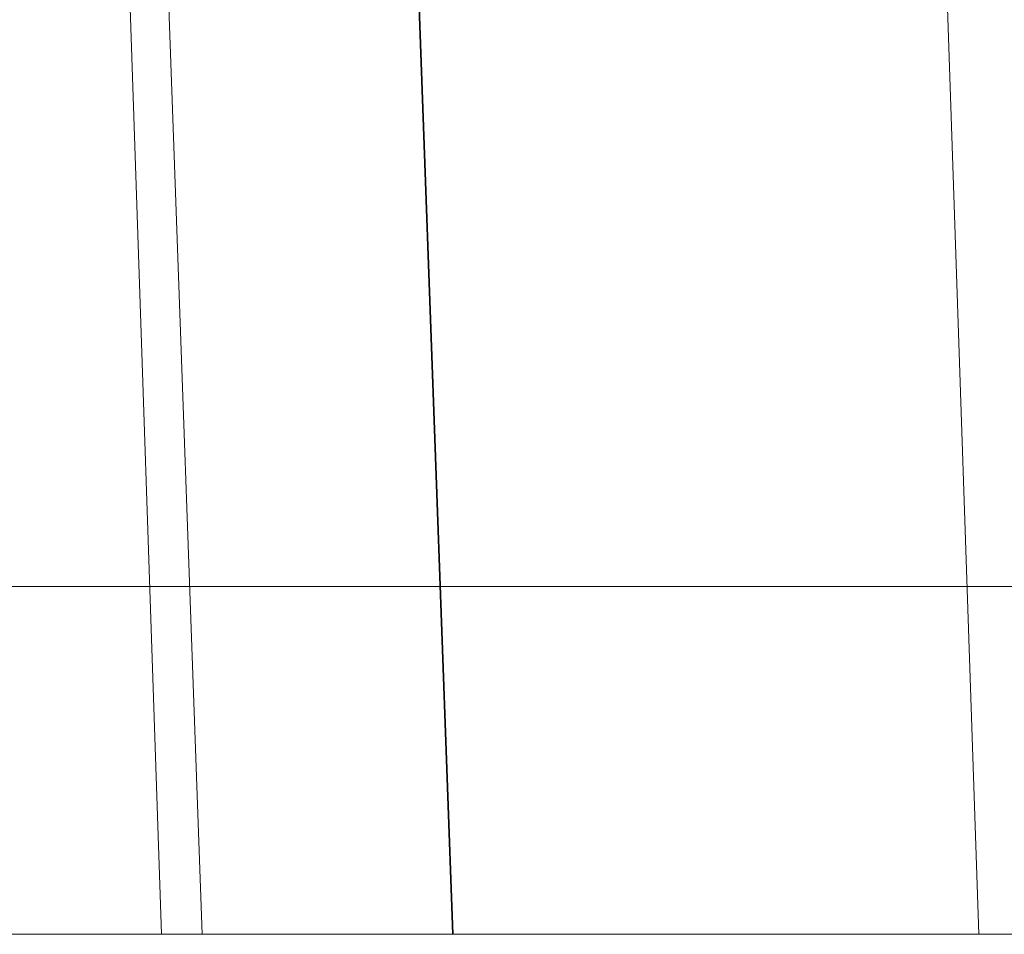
# Model space of a CAD drawing. Header units: millimetres. Extents: x -8.5 to 8.5, y 0 to 12.5.
# Tile 4 of 26: x -4.2 to -3.4, y 0 to 0.8. Entities that reach past the tile are written whole.
import ezdxf

# ---------------------------------------------------------------- set-up
doc = ezdxf.new("R2010")
doc.units = ezdxf.units.MM
doc.header["$LTSCALE"] = 10
doc.linetypes.add('ALLCAD_Strich', pattern=[0.2, 0.15, -0.05])
doc.layers.add('BESCH_KONT_verb_schn_ansi_2d', color=40, linetype='Continuous')
doc.layers.add('BESCH_KONT_verb_schn_grun_2d', color=10, linetype='Continuous')

msp = doc.modelspace()

# ---------------------------------------------------------------- linework, layer by layer
at = {"layer": 'BESCH_KONT_verb_schn_ansi_2d', "linetype": 'Continuous', "lineweight": 0}
for p, q in [((-8.00008, 0, 27.975), (-2.64465, 0, 27.975)), ((-7.97817, 0, 27.65313), (7.97817, 0, 27.65313)), ((7.97817, 0, 27.95309), (-7.97817, 0, 27.95309)), ((7.5, 0, -23.65313), (-7.5, 0, -23.65313)), ((-7.5, 0, -23.95309), (7.5, 0, -23.95309)), ((-6.45709, 0, -23.975), (6.45709, 0, -23.975)), ((-3.45962, 0, -7.95), (-5.46418, 0, -7.95)), ((-5.22124, 0, -14.55), (-3.86728, 0, -14.55)), ((-4.05528, 0, -14.72504), (-5.21033, 0, -14.84644)), ((-4.70272, 0, -7.93429), (-3.46014, 0, -7.93429)), ((-4.57795, 0, 6.9504), (-4.147, 0, 6.26659)), ((-4.5706, 0, 7.86801), (-4.14558, 0, 7.86801)), ((-4.11171, 0, 6.28882), (-4.53624, 0, 6.96333)), ((-4.12767, 0, 5.76689), (-4.50451, 0, 5.05182)), ((-4.46328, 0, 5.04246), (-4.0911, 0, 5.74762)), ((-3.90508, 0, -14.56571), (-4.4462, 0, -14.56571)), ((-4.28794, 0, -14.64204), (-4.1654, 0, -14.62916)), ((-4.01415, 0, 4.78824), (-4.20378, 0, 4.82946)), ((-4.20378, 0, 4.82946), (-4.20378, 0, 4.87897)), ((-4.20378, 0, 4.87897), (-4.01751, 0, 4.88449)), ((-3.99455, 0, 4.22693), (-4.20378, 0, 4.23001)), ((-4.20378, 0, 4.23001), (-4.20378, 0, 4.28174)), ((-4.20378, 0, 4.28174), (-3.99812, 0, 4.3293)), ((-4.20029, 0, 4.86759), (-4.20378, 0, 4.87897)), ((-4.20029, 0, 4.27098), (-4.20378, 0, 4.28174)), ((-4.20029, 0, 4.8287), (-4.20029, 0, 4.86759)), ((-4.20029, 0, 4.86759), (-4.01711, 0, 4.87302)), ((-4.20029, 0, 4.22996), (-4.20029, 0, 4.27098)), ((-4.20029, 0, 4.27098), (-3.99772, 0, 4.31782)), ((-3.95368, 0, 3.05672), (-4.19326, 0, 9.91724)), ((-4.19326, 0, 9.91724), (-4.08976, 0, 10.01545)), ((-4.1654, 0, -14.62916), (-4.05528, 0, -14.72504)), ((-4.147, 0, 6.26659), (-4.11171, 0, 6.28882)), ((-4.0911, 0, 5.74762), (-4.12767, 0, 5.76689)), ((-3.84329, 0, 2.95733), (-4.08976, 0, 10.01545)), ((-4.05621, 0, -6.53797), (-4.08301, 0, -5.84501)), ((-4.0294, 0, -6.50861), (-4.05621, 0, -6.53797)), ((-3.98059, 0, -6.85239), (-3.49624, 0, -6.85239)), ((-3.84329, 0, 2.95733), (-3.95368, 0, 3.05672)), ((-3.84268, 0, 2.92241), (-3.95307, 0, 3.02181)), ((-3.27103, 0, -13.60192), (-3.50065, 0, -6.72021)), ((-3.50065, 0, -6.72021), (-3.39721, 0, -6.61603)), ((-3.16091, 0, -13.69779), (-3.39721, 0, -6.61603))]:
    msp.add_line(p, q, dxfattribs=at)
at = {"layer": 'BESCH_KONT_verb_schn_ansi_2d', "linetype": 'ALLCAD_Strich', "lineweight": 0}
for p, q in [((-3.20403, 0, -22.54906), (-7.51745, 0, -22.47377)), ((-6.45709, 0, -23.82227), (-3, 0, -23.82227)), ((-5.92402, 0, -2.23234), (-3.94804, 0, -2.23234)), ((-4.16955, 0, 27.94864), (-5.85567, 0, 27.94864)), ((-3.76942, 0, -6.77986), (-5.74812, 0, -6.77986)), ((-5.07126, 0, -20.22992), (-3.90234, 0, -22.20984)), ((-3.83998, 0, -22.10062), (-4.96312, 0, -20.19823)), ((-4.10213, 0, -19.68991), (-4.96312, 0, -20.19823)), ((-3.89368, 0, -22.25632), (-4.923, 0, -21.227)), ((-4.14557, 0, 14.18566), (-4.81056, 0, 14.18566)), ((-4.74872, 0, 24.52209), (-3.15, 0, 24.55)), ((-4.71782, 0, 23.52248), (-3.15, 0, 23.54985)), ((-4.08301, 0, -5.84501), (-4.39393, 0, 2.19301)), ((-4.36946, 0, 8.49684), (-3.94804, 0, -2.23234)), ((-4.1941, 0, -2.04442), (-4.35607, 0, 2.21981)), ((-4.13368, 0, 3.27052), (-4.35584, 0, 9.63238)), ((-4.10213, 0, -19.68991), (-4.28794, 0, -14.64204)), ((-4.13307, 0, 3.23704), (-4.22434, 0, 3.31935)), ((-4.2237, 0, 3.3517), (-4.13368, 0, 3.27052)), ((-4.21589, 0, -20.5199), (-3.18658, 0, -21.54921)), ((-4.20029, 0, 4.82428), (-4.20378, 0, 4.82946)), ((-4.20029, 0, 4.22545), (-4.20378, 0, 4.23001)), ((-2.96687, 0, 4.55618), (-4.20029, 0, 4.82428)), ((-4.20029, 0, 4.82428), (-4.20029, 0, 4.8287)), ((-3.18121, 0, 4.21049), (-4.20029, 0, 4.22545)), ((-4.20029, 0, 4.22545), (-4.20029, 0, 4.22996)), ((-3.49376, 0, -2.04442), (-4.1941, 0, -2.04442)), ((-4.16955, 0, 27.94864), (-4.16955, 0, 24.14362)), ((-4.16955, 0, 24.14362), (-3.67715, 0, 24.14362)), ((-4.10596, 0, 22.99662), (-4.16144, 0, 23.05)), ((-4.16144, 0, 23.05), (4.16144, 0, 23.05)), ((-4.10596, 0, 22.99662), (4.10596, 0, 22.99662)), ((-2.97899, 0, -21.5923), (-4.10213, 0, -19.68991)), ((-4.01751, 0, 4.88449), (-3.19185, 0, 4.90899)), ((-4.01711, 0, 4.87302), (-3.19176, 0, 4.89751)), ((-2.98281, 0, 4.56407), (-4.01415, 0, 4.78824)), ((-3.99812, 0, 4.3293), (-2.98281, 0, 4.56407)), ((-3.99772, 0, 4.31782), (-2.96687, 0, 4.55618)), ((-3.1813, 0, 4.215), (-3.99455, 0, 4.22693)), ((-3.65, 0, -2.05), (-3.9552, 0, -2.05)), ((-3.9552, 0, -2.05), (-3.65, 0, -2.05)), ((-3.94804, 0, -2.23234), (-3.76942, 0, -6.77986)), ((-2.9762, 0, 4.85083), (-3.93884, 0, 4.82417)), ((-3.93884, 0, 4.82417), (-3.91037, 0, 4.82946)), ((-3.93884, 0, 4.82417), (-2.81802, 0, 4.57726)), ((-2.81995, 0, 4.54161), (-3.92484, 0, 4.27524)), ((-3.92484, 0, 4.27524), (-3.89758, 0, 4.28622)), ((-3.92484, 0, 4.27524), (-2.96564, 0, 4.25749)), ((-2.9761, 0, 4.85533), (-3.91037, 0, 4.82946)), ((-3.91037, 0, 4.82946), (-2.81437, 0, 4.58802)), ((-2.72755, 0, -14.56571), (-3.90508, 0, -14.56571)), ((-3.90234, 0, -22.20984), (-3.83998, 0, -22.10062)), ((-2.81661, 0, 4.54682), (-3.89758, 0, 4.28622)), ((-3.89758, 0, 4.28622), (-2.96555, 0, 4.26897)), ((-3.89368, 0, -22.25632), (-3.80836, 0, -22.171)), ((-3.86728, 0, -14.55), (-2.70996, 0, -14.55)), ((-3.84186, 0, -7.16173), (-3.64443, 0, -13.35387)), ((-3.84186, 0, -7.16173), (-3.74422, 0, -7.06354)), ((-3.80836, 0, -22.171), (-3.18658, 0, -21.54921)), ((-3.76942, 0, -6.77986), (-3.15, 0, -22.55)), ((-3.75881, 0, -7.05), (-3.65, 0, -7.05)), ((-3.53103, 0, -13.45277), (-3.74422, 0, -7.06354)), ((-3.62945, 0, 27.96058), (-3.67715, 0, 27.95585)), ((-3.67715, 0, 27.95585), (-3.67715, 0, 24.14362)), ((-3.62945, 0, 24.21616), (-3.67715, 0, 24.14362)), ((-3.65, 0, -2.05), (-3.65, 0, -7.05)), ((-3.65, 0, 8.46378), (-3.65, 0, 13.58982)), ((-3.53048, 0, -13.48469), (-3.64507, 0, -13.38476)), ((-3.64443, 0, -13.35387), (-3.53103, 0, -13.45277)), ((-3.62945, 0, 24.21616), (-3.62945, 0, 27.96058)), ((-3.49624, 0, -6.85239), (-3.49377, 0, -6.85239)), ((-3.46014, 0, -7.93429), (-3.40985, 0, -7.93429)), ((-3.37568, 0, -7.95), (-3.45962, 0, -7.95))]:
    msp.add_line(p, q, dxfattribs=at)
at = {"layer": 'BESCH_KONT_verb_schn_ansi_2d', "linetype": 'Continuous', "lineweight": 0, "extrusion": (0, 1, 0)}
msp.add_circle((4.57, 6), 0.49424, dxfattribs=at)
at = {"layer": 'BESCH_KONT_verb_schn_ansi_2d', "linetype": 'ALLCAD_Strich', "lineweight": 0, "extrusion": (0, -1, 0)}
for centre in [(0, 18), (0, 0), (0, -18)]:
    msp.add_circle(centre, 4.15, dxfattribs=at)
at = {"layer": 'BESCH_KONT_verb_schn_ansi_2d', "linetype": 'Continuous', "lineweight": 0, "extrusion": (0, 1, 0)}
for start, end in [(207.78969, 0), (0, 147.77996)]:
    msp.add_arc((4.57, 6), 0.5, start, end, dxfattribs=at)
at = {"layer": 'BESCH_KONT_verb_schn_ansi_2d', "linetype": 'ALLCAD_Strich', "lineweight": 0, "extrusion": (0, 1, 0)}
for centre, radius, start, end in [((0, 18.4), 4.125, 180, 89.1977), ((0, 0.4), 4.085, 180, 89.16968), ((0, -17.6), 4.08, 286.35437, 0), ((0, -17.6), 4.08, 0, 48.04734)]:
    msp.add_arc(centre, radius, start, end, dxfattribs=at)
at = {"layer": 'BESCH_KONT_verb_schn_ansi_2d', "linetype": 'ALLCAD_Strich', "lineweight": 0, "extrusion": (0, -1, 0)}
msp.add_arc((-3.18658, -21.54921), 1, 225, 269, dxfattribs=at)
at = {"layer": 'BESCH_KONT_verb_schn_ansi_2d', "linetype": 'Continuous', "lineweight": 0, "extrusion": (0, -1, 0)}
for centre, major_axis, ratio, start_param, end_param in [((-5.19322, 0, 9.88124), (0.72616, 0, 0.6891), 0.998915, -0.723773, 0.723773), ((-4.95372, 0, 3.02298), (0.74402, 0, -0.66992), 0.998824, -0.767357, 0.732453), ((-4.50067, 0, -6.75473), (0.70538, 0, 0.71046), 0.998851, -0.755057, 0.755057), ((-4.27112, 0, -13.63415), (0.75506, 0, -0.65739), 0.998864, -0.749149, 0.715798), ((-4.57, 0, 6.00038), (0, 0, 0.54151), 1, -1.211181, -1.009041), ((-4.57, 0, 6.00038), (0, 0, 0.54151), 1, -2.056436, -1.860599), ((-4.0545, 0, -4.55), (0.13543, 0, -3.5), 0.017442, -1.189214, -0.977566), ((-4.95372, 0, 3.02298), (0.74402, 0, -0.66992), 0.998824, 0.732453, 0.767357)]:
    msp.add_ellipse(centre, major_axis=major_axis, ratio=ratio, start_param=start_param, end_param=end_param, dxfattribs=at)
at = {"layer": 'BESCH_KONT_verb_schn_ansi_2d', "linetype": 'ALLCAD_Strich', "lineweight": 0, "extrusion": (0, -1, 0)}
for centre, major_axis, ratio, start_param, end_param in [((-5.13372, 0, 3.23821), (0.53915, 0, -0.8455), 0.997026, -0.496598, 1.003316), ((-4.53112, 0, -13.48356), (0.547, 0, -0.84034), 0.997103, -0.471128, 0.993975), ((-4.0545, 0, -4.55), (0.13543, 0, -3.5), 0.017442, -2.369357, -1.189214), ((-4.16955, 0, 27.95737), (0.5, 0), 0.017455, -1.570796, -0.174533), ((-5.13372, 0, 3.23821), (0.53915, 0, -0.8455), 0.997026, 1.003316, 1.036738), ((-4.57, 0, 6.00038), (0, 0, 0.54151), 1, -1.860599, -1.211181), ((-3.04117, 0, -21.70122), (0.49589, 0, 0.86862), 0.999798, 2.622941, 3.660244), ((-3.18658, 0, -21.54921), (0.37023, 0, -0.92894), 0.86146, -1.216004, -0.452624), ((-2.64465, 0, 27.95754), (1, 0), 0.017455, -4.712389, -3.316126), ((-4.53112, 0, -13.48356), (0.547, 0, -0.84034), 0.997103, 0.993975, 1.025844)]:
    msp.add_ellipse(centre, major_axis=major_axis, ratio=ratio, start_param=start_param, end_param=end_param, dxfattribs=at)
at = {"layer": 'BESCH_KONT_verb_schn_ansi_2d', "linetype": 'Continuous', "lineweight": 0, "extrusion": (0, 1, 0)}
for centre, major_axis, ratio, start_param, end_param in [((-5.08973, 0, 9.97945), (0.72616, 0, 0.6891), 0.998915, -0.723773, 0.723773), ((-4.84333, 0, 2.92358), (0.74402, 0, -0.66992), 0.998824, -0.732453, 0.767357), ((-4.39723, 0, -6.65054), (0.70538, 0, 0.71046), 0.998851, -0.755057, 0.755057), ((-4.16101, 0, -13.73003), (0.75506, 0, -0.65739), 0.998864, -0.715798, 0.749149), ((-2.0259, 0, -6.42552), (0.88002, 0, 1.79852), 0.998763, -2.794834, -2.240256), ((-4.84333, 0, 2.92358), (0.74402, 0, -0.66992), 0.998824, -0.767357, -0.732453)]:
    msp.add_ellipse(centre, major_axis=major_axis, ratio=ratio, start_param=start_param, end_param=end_param, dxfattribs=at)
at = {"layer": 'BESCH_KONT_verb_schn_ansi_2d', "linetype": 'ALLCAD_Strich', "lineweight": 0, "extrusion": (0, 1, 0)}
for centre, major_axis, ratio, start_param, end_param in [((-4.84074, 0, -7.19358), (-0.93713, 0, 0.36926), 0.953141, -5.078111, -3.566555), ((-4.74424, 0, -7.09653), (0.99582, 0, -0.09751), 0.998536, -1.642327, -0.130771), ((-4.16112, 0, 22.04985), (-0.72087, 0, 0.69353), 0.999683, 0.2378, 0.804571), ((-4.10636, 0, 21.99717), (0.96633, 0, 0.25814), 0.999181, -1.939989, -1.309549), ((-4.64331, 0, -13.38572), (-0.9102, 0, -0.43156), 0.953452, -2.681114, -1.216013), ((-2.97899, 0, -21.5923), (-0.86935, 0, 0.49419), 0.999801, -1.402217, -1.050309), ((-2.97899, 0, -21.5923), (-0.63117, 0, -0.77565), 0.123044, 0.019965, 1.249789), ((-5.09472, 0, -13.41563), (1.44288, 0, 0.18322), 0.799787, 0.10458, 0.131027), ((-2.0259, 0, -6.42552), (0.88002, 0, 1.79852), 0.998763, -3.251767, -2.794834)]:
    msp.add_ellipse(centre, major_axis=major_axis, ratio=ratio, start_param=start_param, end_param=end_param, dxfattribs=at)
at = {"layer": 'BESCH_KONT_verb_schn_ansi_2d', "linetype": 'ALLCAD_Strich', "lineweight": 0}
for points, knots in [([(-5.08286, 0, -19.72573), (-5.08089, 0, -19.72565), (-5.07881, 0, -19.72556), (-5.07661, 0, -19.72548), (-5.06973, 0, -19.72523), (-5.0618, 0, -19.725), (-5.05326, 0, -19.72476), (-5.04899, 0, -19.72464), (-5.04457, 0, -19.72452), (-5.04005, 0, -19.72438), (-5.03778, 0, -19.72432), (-5.03549, 0, -19.72425), (-5.03318, 0, -19.72417), (-5.03087, 0, -19.72409), (-5.03009, 0, -19.72407), (-5.02619, 0, -19.72393), (-4.99505, 0, -19.72278), (-4.95836, 0, -19.72095), (-4.92072, 0, -19.71974), (-4.9019, 0, -19.71914), (-4.88276, 0, -19.71858), (-4.86321, 0, -19.71793), (-4.85344, 0, -19.7176), (-4.84355, 0, -19.71724), (-4.83347, 0, -19.71687), (-4.82843, 0, -19.71668), (-4.82335, 0, -19.71648), (-4.8182, 0, -19.71629), (-4.81306, 0, -19.71609), (-4.80887, 0, -19.71593), (-4.80257, 0, -19.7157), (-4.77736, 0, -19.71476), (-4.75269, 0, -19.7143), (-4.72689, 0, -19.71335), (-4.71399, 0, -19.71287), (-4.70079, 0, -19.7123), (-4.68703, 0, -19.71168), (-4.68015, 0, -19.71138), (-4.67312, 0, -19.71106), (-4.66592, 0, -19.71075), (-4.65873, 0, -19.71044), (-4.65025, 0, -19.71009), (-4.64377, 0, -19.70985), (-4.61785, 0, -19.70889), (-4.59062, 0, -19.70788), (-4.56127, 0, -19.70679), (-4.54659, 0, -19.70625), (-4.5314, 0, -19.70569), (-4.51561, 0, -19.70512), (-4.50771, 0, -19.70483), (-4.49967, 0, -19.70454), (-4.49147, 0, -19.70424), (-4.48737, 0, -19.70409), (-4.48324, 0, -19.70394), (-4.47906, 0, -19.70379), (-4.47488, 0, -19.70363), (-4.46927, 0, -19.70343), (-4.46641, 0, -19.70332), (-4.37501, 0, -19.69995), (-4.25347, 0, -19.69548), (-4.10213, 0, -19.68991)], [0.1050854, 0.1050854, 0.1050854, 0.1050854, 0.125, 0.125, 0.125, 0.1875, 0.1875, 0.1875, 0.21875, 0.21875, 0.21875, 0.234375, 0.234375, 0.234375, 0.25, 0.25, 0.25, 0.375, 0.375, 0.375, 0.4375, 0.4375, 0.4375, 0.46875, 0.46875, 0.46875, 0.484375, 0.484375, 0.484375, 0.5, 0.5, 0.5, 0.5625, 0.5625, 0.5625, 0.59375, 0.59375, 0.59375, 0.609375, 0.609375, 0.609375, 0.625, 0.625, 0.625, 0.6875, 0.6875, 0.6875, 0.71875, 0.71875, 0.71875, 0.734375, 0.734375, 0.734375, 0.7421875, 0.7421875, 0.7421875, 0.75, 0.75, 0.75, 1, 1, 1, 1]), ([(-4.16314, 0, 9.05469), (-4.16391, 0, 9.13653), (-4.16464, 0, 9.21969), (-4.16532, 0, 9.30385), (-4.16545, 0, 9.3192), (-4.16557, 0, 9.33459), (-4.16569, 0, 9.35), (-4.16733, 0, 9.56001), (-4.16868, 0, 9.77557), (-4.16971, 0, 9.99257), (-4.17008, 0, 10.07012), (-4.17042, 0, 10.14786), (-4.17071, 0, 10.22562), (-4.17133, 0, 10.38901), (-4.17177, 0, 10.55243), (-4.17205, 0, 10.71402), (-4.17227, 0, 10.84455), (-4.17238, 0, 10.97388), (-4.17238, 0, 11.10115), (-4.17237, 0, 11.21408), (-4.17229, 0, 11.32801), (-4.17211, 0, 11.44241), (-4.17175, 0, 11.67924), (-4.17101, 0, 11.91818), (-4.16989, 0, 12.15386), (-4.16883, 0, 12.37859), (-4.16741, 0, 12.60035), (-4.16566, 0, 12.81373), (-4.16564, 0, 12.81676), (-4.16561, 0, 12.81978), (-4.16559, 0, 12.8228), (-4.16389, 0, 13.02858), (-4.16188, 0, 13.22647), (-4.15954, 0, 13.41113), (-4.15882, 0, 13.46814), (-4.15807, 0, 13.52389), (-4.15729, 0, 13.57821), (-4.15573, 0, 13.68643), (-4.15406, 0, 13.78898), (-4.15226, 0, 13.88462), (-4.15019, 0, 13.99478), (-4.14796, 0, 14.09578), (-4.14557, 0, 14.18566)], [0.2061811, 0.2061811, 0.2061811, 0.2061811, 0.2432391, 0.2432391, 0.2432391, 0.25, 0.25, 0.25, 0.3420893, 0.3420893, 0.3420893, 0.375, 0.375, 0.375, 0.4441476, 0.4441476, 0.4441476, 0.5, 0.5, 0.5, 0.5495609, 0.5495609, 0.5495609, 0.6521656, 0.6521656, 0.6521656, 0.75, 0.75, 0.75, 0.7513861, 0.7513861, 0.7513861, 0.8458407, 0.8458407, 0.8458407, 0.875, 0.875, 0.875, 0.9330883, 0.9330883, 0.9330883, 0.9999999, 0.9999999, 0.9999999, 0.9999999]), ([(-4.16955, 0, 24.14362), (-4.16953, 0, 24.10996), (-4.16847, 0, 24.07655), (-4.16638, 0, 24.0434), (-4.16292, 0, 23.98849), (-4.15664, 0, 23.93427), (-4.14754, 0, 23.88075), (-4.14597, 0, 23.87149), (-4.14431, 0, 23.86226), (-4.14256, 0, 23.85304), (-4.1336, 0, 23.80571), (-4.1224, 0, 23.75892), (-4.10897, 0, 23.71268), (-4.10226, 0, 23.68956), (-4.09499, 0, 23.66658), (-4.08716, 0, 23.64374), (-4.08324, 0, 23.63231), (-4.07918, 0, 23.62093), (-4.07499, 0, 23.60957), (-4.07289, 0, 23.60389), (-4.07076, 0, 23.59823), (-4.06859, 0, 23.59257), (-4.06643, 0, 23.58691), (-4.06496, 0, 23.58312), (-4.06199, 0, 23.57561), (-4.05437, 0, 23.5564), (-4.04642, 0, 23.53744), (-4.03813, 0, 23.51875), (-4.00898, 0, 23.45299), (-3.97574, 0, 23.39041), (-3.93843, 0, 23.33099), (-3.92003, 0, 23.30169), (-3.90063, 0, 23.27317), (-3.88023, 0, 23.24543), (-3.85608, 0, 23.2126), (-3.83053, 0, 23.18086), (-3.80359, 0, 23.15021), (-3.7895, 0, 23.13417), (-3.77502, 0, 23.11844), (-3.76017, 0, 23.103), (-3.73854, 0, 23.08052), (-3.7161, 0, 23.05867), (-3.69284, 0, 23.03745), (-3.68122, 0, 23.02684), (-3.66939, 0, 23.01639), (-3.65736, 0, 23.00609), (-3.64933, 0, 22.99923), (-3.64177, 0, 22.99289), (-3.63357, 0, 22.98616), (-3.62947, 0, 22.9828), (-3.62522, 0, 22.97934), (-3.62066, 0, 22.97568), (-3.56059, 0, 22.92747), (-3.4976, 0, 22.8849), (-3.43115, 0, 22.84728), (-3.37643, 0, 22.81631), (-3.31933, 0, 22.78871), (-3.25928, 0, 22.76455), (-3.23992, 0, 22.75676), (-3.22043, 0, 22.74941), (-3.20082, 0, 22.74249), (-3.15306, 0, 22.72565), (-3.10455, 0, 22.71137), (-3.05527, 0, 22.69968), (-3.02164, 0, 22.6917), (-2.98765, 0, 22.68492), (-2.95331, 0, 22.67934), (-2.93442, 0, 22.67627), (-2.91543, 0, 22.67356), (-2.89632, 0, 22.67122), (-2.87838, 0, 22.66902), (-2.85812, 0, 22.66695), (-2.84221, 0, 22.66558), (-2.79563, 0, 22.66157), (-2.74927, 0, 22.65983), (-2.70316, 0, 22.66023), (-2.62308, 0, 22.66092), (-2.54374, 0, 22.66804), (-2.46508, 0, 22.68132), (-2.39311, 0, 22.69346), (-2.3217, 0, 22.71077), (-2.25085, 0, 22.73343), (-2.20006, 0, 22.74968), (-2.14957, 0, 22.76868), (-2.09941, 0, 22.79062)], [0, 0, 0, 0, 0.04248, 0.04248, 0.04248, 0.112833, 0.112833, 0.112833, 0.125, 0.125, 0.125, 0.1875, 0.1875, 0.1875, 0.21875, 0.21875, 0.21875, 0.234375, 0.234375, 0.234375, 0.242188, 0.242188, 0.242188, 0.25, 0.25, 0.25, 0.269993, 0.269993, 0.269993, 0.340324, 0.340324, 0.340324, 0.375, 0.375, 0.375, 0.416038, 0.416038, 0.416038, 0.4375, 0.4375, 0.4375, 0.46875, 0.46875, 0.46875, 0.484375, 0.484375, 0.484375, 0.494795, 0.494795, 0.494795, 0.5, 0.5, 0.5, 0.568558, 0.568558, 0.568558, 0.625, 0.625, 0.625, 0.643198, 0.643198, 0.643198, 0.6875, 0.6875, 0.6875, 0.717741, 0.717741, 0.717741, 0.734375, 0.734375, 0.734375, 0.75, 0.75, 0.75, 0.795747, 0.795747, 0.795747, 0.875195, 0.875195, 0.875195, 0.947892, 0.947892, 0.947892, 1, 1, 1, 1]), ([(-3.65, 0, 13.58982), (-3.65003, 0, 13.65987), (-3.65954, 0, 13.72998), (-3.7004, 0, 13.8675), (-3.73275, 0, 13.93428), (-3.81738, 0, 14.04608), (-3.86702, 0, 14.09155), (-3.95953, 0, 14.14542), (-3.99675, 0, 14.16104), (-4.07159, 0, 14.18083), (-4.10844, 0, 14.18566), (-4.14557, 0, 14.18566)], [0.000001, 0.000001, 0.000001, 0.000001, 0.02103291, 0.02103291, 0.04312075, 0.04312075, 0.06327885, 0.06327885, 0.07544718, 0.07544718, 0.0866622, 0.0866622, 0.0866622, 0.0866622]), ([(-4.12172, 0, 7.86869), (-4.09277, 0, 7.8703), (-4.06407, 0, 7.87486), (-3.99712, 0, 7.89251), (-3.95998, 0, 7.90805), (-3.86753, 0, 7.96173), (-3.81785, 0, 8.00711), (-3.73313, 0, 8.11874), (-3.70071, 0, 8.18544), (-3.65962, 0, 8.32312), (-3.65004, 0, 8.39348), (-3.65, 0, 8.46378)], [0.00239089, 0.00239089, 0.00239089, 0.00239089, 0.01111082, 0.01111082, 0.02316242, 0.02316242, 0.04317023, 0.04317023, 0.06509349, 0.06509349, 0.0860558, 0.0860558, 0.0860558, 0.0860558]), ([(-3.83998, 0, -22.10062), (-3.83892, 0, -22.09999), (-3.83153, 0, -22.09546), (-3.82001, 0, -22.08866), (-3.81425, 0, -22.08527), (-3.80746, 0, -22.08129), (-3.79991, 0, -22.07688), (-3.79614, 0, -22.07467), (-3.79218, 0, -22.07235), (-3.78806, 0, -22.06994), (-3.786, 0, -22.06873), (-3.7839, 0, -22.0675), (-3.78177, 0, -22.06624), (-3.7807, 0, -22.06561), (-3.77962, 0, -22.06498), (-3.77854, 0, -22.06434), (-3.77745, 0, -22.0637), (-3.77679, 0, -22.06331), (-3.77526, 0, -22.06241), (-3.75074, 0, -22.04793), (-3.72106, 0, -22.03025), (-3.68838, 0, -22.01097), (-3.67204, 0, -22.00133), (-3.65494, 0, -21.99127), (-3.63726, 0, -21.98087), (-3.62842, 0, -21.97566), (-3.61943, 0, -21.97038), (-3.61031, 0, -21.965), (-3.60575, 0, -21.96232), (-3.60116, 0, -21.95961), (-3.59653, 0, -21.95688), (-3.59191, 0, -21.95416), (-3.58805, 0, -21.95188), (-3.58256, 0, -21.94864), (-3.53866, 0, -21.92272), (-3.49294, 0, -21.89635), (-3.44529, 0, -21.86825), (-3.42147, 0, -21.85419), (-3.3971, 0, -21.8397), (-3.37184, 0, -21.82462), (-3.35922, 0, -21.81708), (-3.34636, 0, -21.8094), (-3.33323, 0, -21.80157), (-3.32009, 0, -21.79374), (-3.30502, 0, -21.78479), (-3.2929, 0, -21.77763), (-3.28487, 0, -21.77289), (-3.2768, 0, -21.76813), (-3.2687, 0, -21.76334)], [0, 0, 0, 0, 0.125, 0.125, 0.125, 0.1875, 0.1875, 0.1875, 0.21875, 0.21875, 0.21875, 0.234375, 0.234375, 0.234375, 0.2421875, 0.2421875, 0.2421875, 0.25, 0.25, 0.25, 0.375, 0.375, 0.375, 0.4375, 0.4375, 0.4375, 0.46875, 0.46875, 0.46875, 0.484375, 0.484375, 0.484375, 0.5, 0.5, 0.5, 0.625, 0.625, 0.625, 0.6875, 0.6875, 0.6875, 0.71875, 0.71875, 0.71875, 0.75, 0.75, 0.75, 0.7706984, 0.7706984, 0.7706984, 0.7706984]), ([(-3.67715, 0, 24.14362), (-3.67763, 0, 24.12061), (-3.67701, 0, 24.06006), (-3.66752, 0, 23.95862), (-3.64242, 0, 23.83756), (-3.59896, 0, 23.71072), (-3.534, 0, 23.58293), (-3.4455, 0, 23.46016), (-3.33299, 0, 23.34897), (-3.19778, 0, 23.25591), (-3.04373, 0, 23.18722), (-2.87787, 0, 23.14756), (-2.7098, 0, 23.13821), (-2.54934, 0, 23.15621), (-2.41213, 0, 23.19311), (-2.33078, 0, 23.22598), (-2.29705, 0, 23.24162)], [0.0518901, 0.0518901, 0.0518901, 0.0518901, 0.0822324, 0.1317472, 0.1864918, 0.2461194, 0.3101539, 0.3779913, 0.4490051, 0.5227795, 0.5988429, 0.6756915, 0.7512766, 0.8234053, 0.8900518, 0.9390338, 0.9390338, 0.9390338, 0.9390338]), ([(-3.65, 0, 13.58982), (-3.65165, 0, 13.52305), (-3.65401, 0, 13.41526), (-3.65657, 0, 13.27613), (-3.65763, 0, 13.21364), (-3.65832, 0, 13.17135), (-3.65865, 0, 13.15119), (-3.66044, 0, 13.03572), (-3.66176, 0, 12.93911), (-3.66419, 0, 12.73739), (-3.66529, 0, 12.63353), (-3.66731, 0, 12.41234), (-3.6682, 0, 12.29876), (-3.66973, 0, 12.06561), (-3.67038, 0, 11.94481), (-3.67193, 0, 11.58087), (-3.67245, 0, 11.33229), (-3.67246, 0, 10.828), (-3.67195, 0, 10.57899), (-3.6704, 0, 10.2052), (-3.66976, 0, 10.08284), (-3.66823, 0, 9.84261), (-3.66733, 0, 9.72296), (-3.66534, 0, 9.49525), (-3.66368, 0, 9.32986), (-3.66145, 0, 9.14634), (-3.66044, 0, 9.06972), (-3.65975, 0, 9.01908), (-3.65938, 0, 8.99255), (-3.65633, 0, 8.78163), (-3.65332, 0, 8.61319), (-3.65, 0, 8.46378)], [0, 0, 0, 0, 0.0625, 0.09375, 0.109375, 0.109375, 0.125, 0.125, 0.1875, 0.1875, 0.25, 0.25, 0.3125, 0.3125, 0.375, 0.375, 0.5, 0.5, 0.625, 0.625, 0.6875, 0.6875, 0.75, 0.75, 0.8125, 0.84375, 0.859375, 0.859375, 0.875, 0.875, 1, 1, 1, 1]), ([(-3.21365, 0, 23.45208), (-3.2269, 0, 23.46182), (-3.24024, 0, 23.47211), (-3.25363, 0, 23.48299), (-3.28186, 0, 23.50593), (-3.31029, 0, 23.53146), (-3.33841, 0, 23.55998), (-3.36652, 0, 23.58851), (-3.39428, 0, 23.61999), (-3.42095, 0, 23.65461), (-3.43429, 0, 23.67192), (-3.44735, 0, 23.69001), (-3.46003, 0, 23.70888), (-3.46637, 0, 23.71832), (-3.47262, 0, 23.72795), (-3.47876, 0, 23.73777), (-3.48182, 0, 23.74269), (-3.48512, 0, 23.74806), (-3.48825, 0, 23.75328), (-3.49139, 0, 23.7585), (-3.49436, 0, 23.76357), (-3.49683, 0, 23.76784), (-3.51657, 0, 23.80198), (-3.53451, 0, 23.83767), (-3.55036, 0, 23.87458), (-3.55829, 0, 23.89304), (-3.56588, 0, 23.91227), (-3.57281, 0, 23.93153), (-3.57973, 0, 23.9508), (-3.586, 0, 23.97011), (-3.59145, 0, 23.98866), (-3.60236, 0, 24.02578), (-3.61101, 0, 24.06355), (-3.61734, 0, 24.1016), (-3.62368, 0, 24.13964), (-3.62771, 0, 24.17796), (-3.62945, 0, 24.21616)], [0.5328549, 0.5328549, 0.5328549, 0.5328549, 0.5625, 0.5625, 0.5625, 0.625, 0.625, 0.625, 0.6875, 0.6875, 0.6875, 0.71875, 0.71875, 0.71875, 0.734375, 0.734375, 0.734375, 0.7421875, 0.7421875, 0.7421875, 0.75, 0.75, 0.75, 0.8125, 0.8125, 0.8125, 0.84375, 0.84375, 0.84375, 0.875, 0.875, 0.875, 0.9375, 0.9375, 0.9375, 1, 1, 1, 1]), ([(-3.62945, 0, 24.21616), (-3.61968, 0, 24.21531), (-3.60518, 0, 24.21531), (-3.58617, 0, 24.21552), (-3.57667, 0, 24.21563), (-3.56604, 0, 24.21579), (-3.55434, 0, 24.21592), (-3.54849, 0, 24.21599), (-3.54238, 0, 24.21605), (-3.536, 0, 24.21609), (-3.53281, 0, 24.21611), (-3.52956, 0, 24.21613), (-3.52624, 0, 24.21614), (-3.52293, 0, 24.21615), (-3.52047, 0, 24.21616), (-3.5161, 0, 24.21616), (-3.48114, 0, 24.21616), (-3.44236, 0, 24.21633), (-3.40327, 0, 24.21633), (-3.38373, 0, 24.21632), (-3.36409, 0, 24.21629), (-3.34469, 0, 24.21625), (-3.33498, 0, 24.21623), (-3.32534, 0, 24.2162), (-3.31579, 0, 24.21619), (-3.31101, 0, 24.21618), (-3.30626, 0, 24.21617), (-3.30153, 0, 24.21617), (-3.29681, 0, 24.21616), (-3.29393, 0, 24.21616), (-3.28744, 0, 24.21616), (-3.23547, 0, 24.21616), (-3.18216, 0, 24.21628), (-3.12973, 0, 24.21628), (-3.10351, 0, 24.21628), (-3.0775, 0, 24.21625), (-3.05189, 0, 24.21622), (-3.03908, 0, 24.21621), (-3.02637, 0, 24.21619), (-3.01377, 0, 24.21618), (-3.00748, 0, 24.21617), (-3.00121, 0, 24.21617), (-2.99497, 0, 24.21616), (-2.98873, 0, 24.21616), (-2.98362, 0, 24.21616), (-2.97635, 0, 24.21616), (-2.8727, 0, 24.21616), (-2.77285, 0, 24.21616), (-2.67872, 0, 24.21616)], [0, 0, 0, 0, 0.125, 0.125, 0.125, 0.1875, 0.1875, 0.1875, 0.21875, 0.21875, 0.21875, 0.234375, 0.234375, 0.234375, 0.25, 0.25, 0.25, 0.375, 0.375, 0.375, 0.4375, 0.4375, 0.4375, 0.46875, 0.46875, 0.46875, 0.484375, 0.484375, 0.484375, 0.5, 0.5, 0.5, 0.625, 0.625, 0.625, 0.6875, 0.6875, 0.6875, 0.71875, 0.71875, 0.71875, 0.734375, 0.734375, 0.734375, 0.75, 0.75, 0.75, 0.9728999, 0.9728999, 0.9728999, 0.9728999]), ([(-2.97899, 0, -22.59215), (-3.06451, 0, -22.59214), (-3.14721, 0, -22.58152), (-3.22946, 0, -22.56022), (-3.27059, 0, -22.54958), (-3.31159, 0, -22.53619), (-3.35249, 0, -22.51972), (-3.37294, 0, -22.51148), (-3.39337, 0, -22.50247), (-3.41374, 0, -22.49263), (-3.42393, 0, -22.48771), (-3.4341, 0, -22.48258), (-3.44426, 0, -22.47724), (-3.45442, 0, -22.4719), (-3.46654, 0, -22.46521), (-3.47467, 0, -22.46057), (-3.52058, 0, -22.43437), (-3.56705, 0, -22.40305), (-3.61194, 0, -22.36624)], [0, 0, 0, 0, 0.25, 0.25, 0.25, 0.375, 0.375, 0.375, 0.4375, 0.4375, 0.4375, 0.46875, 0.46875, 0.46875, 0.5, 0.5, 0.5, 0.6764561, 0.6764561, 0.6764561, 0.6764561]), ([(-3.49377, 0, -6.85239), (-3.49831, 0, -6.51946), (-3.50172, 0, -6.13089), (-3.504, 0, -5.71397), (-3.50627, 0, -5.29706), (-3.50741, 0, -4.85208), (-3.5074, 0, -4.41032), (-3.5074, 0, -3.96856), (-3.50627, 0, -3.53032), (-3.50399, 0, -3.1264), (-3.50172, 0, -2.72248), (-3.49831, 0, -2.35316), (-3.49376, 0, -2.04442)], [0.0000004, 0.0000004, 0.0000004, 0.0000004, 0.25, 0.25, 0.25, 0.5, 0.5, 0.5, 0.75, 0.75, 0.75, 0.9999997, 0.9999997, 0.9999997, 0.9999997]), ([(-3.49377, 0, -6.85238), (-3.44938, 0, -6.85239), (-3.40594, 0, -6.84381), (-3.31729, 0, -6.80902), (-3.27445, 0, -6.78114), (-3.18415, 0, -6.69964), (-3.1371, 0, -6.63638), (-3.06306, 0, -6.48279), (-3.03878, 0, -6.40177), (-3.00681, 0, -6.2328), (-2.99999, 0, -6.143), (-3, 0, -6.05408)], [0, 0, 0, 0, 0.01331518, 0.01331518, 0.02854982, 0.02854982, 0.04970672, 0.04970672, 0.06973982, 0.06973982, 0.09112382, 0.09112382, 0.09112382, 0.09112382]), ([(-3, 0, -2.84261), (-3, 0, -2.75377), (-3.00681, 0, -2.66403), (-3.03874, 0, -2.4952), (-3.06299, 0, -2.41423), (-3.13697, 0, -2.26063), (-3.18401, 0, -2.19733), (-3.27433, 0, -2.11575), (-3.31719, 0, -2.08784), (-3.40588, 0, -2.053), (-3.44935, 0, -2.04442), (-3.49376, 0, -2.04442)], [0.000001, 0.000001, 0.000001, 0.000001, 0.0266767, 0.0266767, 0.0516689, 0.0516689, 0.0780946, 0.0780946, 0.0971294, 0.0971294, 0.1137635, 0.1137635, 0.1137635, 0.1137635])]:
    msp.add_open_spline(points, degree=3, knots=knots, dxfattribs=at)
at = {"layer": 'BESCH_KONT_verb_schn_ansi_2d', "linetype": 'Continuous', "lineweight": 0}
for points, knots in [([(-4.14558, 0, 7.86802), (-4.14781, 0, 7.96335), (-4.14989, 0, 8.06767), (-4.15184, 0, 8.17934), (-4.1538, 0, 8.29229), (-4.15563, 0, 8.41277), (-4.15731, 0, 8.53915), (-4.15796, 0, 8.58764), (-4.15859, 0, 8.637), (-4.15919, 0, 8.68713), (-4.16062, 0, 8.80573), (-4.16194, 0, 8.92864), (-4.16314, 0, 9.05469)], [0.0000006, 0.0000006, 0.0000006, 0.0000006, 0.0621433, 0.0621433, 0.0621433, 0.125, 0.125, 0.125, 0.1491189, 0.1491189, 0.1491189, 0.2061811, 0.2061811, 0.2061811, 0.2061811]), ([(-3.46179, 0, -7.88489), (-3.63256, 0, -7.71656), (-3.77181, 0, -7.51874), (-3.98363, 0, -7.06113), (-4.046, 0, -6.80186), (-4.05621, 0, -6.53797)], [0.0071749, 0.0071749, 0.0071749, 0.0071749, 0.0792262, 0.0792262, 0.1584513, 0.1584513, 0.1584513, 0.1584513]), ([(-4.0294, 0, -6.50861), (-4.02636, 0, -6.56895), (-4.02053, 0, -6.62788), (-4.00402, 0, -6.74261), (-3.99334, 0, -6.79836), (-3.98059, 0, -6.85239)], [-0.04372602, -0.04372602, -0.04372602, -0.04372602, -0.02186024, -0.02186024, 0, 0, 0, 0])]:
    msp.add_open_spline(points, degree=3, knots=knots, dxfattribs=at)
msp.add_open_spline([(-4.14558, 0, 7.86802), (-4.13761, 0, 7.86802), (-4.12966, 0, 7.86824), (-4.12172, 0, 7.86869)], degree=3, dxfattribs=at)
at = {"layer": 'BESCH_KONT_verb_schn_ansi_2d', "linetype": 'ALLCAD_Strich', "lineweight": 0}
for points in [[(-3.40985, 0, -7.93429), (-3.42747, 0, -7.91812), (-3.44479, 0, -7.90165), (-3.46179, 0, -7.88489)], [(-3.37568, 0, -7.95), (-3.38723, 0, -7.94476), (-3.39861, 0, -7.93952), (-3.40985, 0, -7.93429)]]:
    msp.add_open_spline(points, degree=3, dxfattribs=at)
at = {"layer": 'BESCH_KONT_verb_schn_grun_2d', "linetype": 'ALLCAD_Strich', "lineweight": 0}
for p, q in [((-4.19326, 3.06), (-4.08976, 0)), ((-4.1654, 3.06), (-4.05528, 0)), ((-3.84329, 0), (-3.95368, 3.06)), ((-3.84268, 0), (-3.95307, 3.06)), ((-3.50065, 3.06), (-3.39721, 0)), ((-7.97817, 0), (7.97817, 0))]:
    msp.add_line(p, q, dxfattribs=at)
at = {"layer": 'BESCH_KONT_verb_schn_grun_2d', "linetype": 'Continuous', "lineweight": 0}
for p, q in [((7.97817, 0.29476), (-7.97817, 0.29476)), ((7.97817, 0), (-7.97817, 0))]:
    msp.add_line(p, q, dxfattribs=at)

doc.saveas('drawing.dxf')
